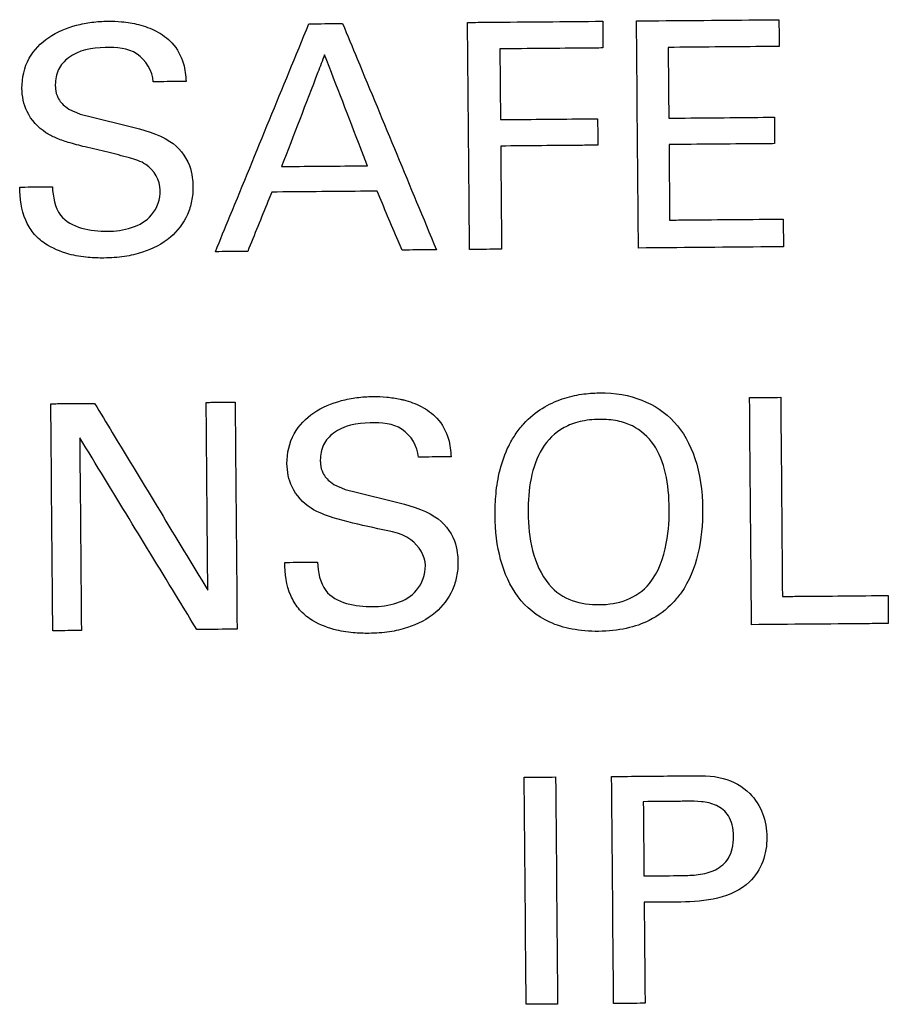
# Model space of a CAD drawing. Header units: inches. Extents: x 0 to 34, y 0 to 22.
# Tile 6 of 69: x 5.796 to 6.026, y 5.918 to 6.179. Entities that reach past the tile are written whole.
import ezdxf

# ---------------------------------------------------------------- set-up
doc = ezdxf.new("R2010")
doc.units = ezdxf.units.IN
doc.header["$LTSCALE"] = 1.87
doc.header["$MEASUREMENT"] = 0
doc.layers.add('DATUMCURVES', color=7, linetype='CONTINUOUS')

msp = doc.modelspace()

# ---------------------------------------------------------------- linework, layer by layer
at = {"layer": 'DATUMCURVES', "color": 40, "linetype": 'CONTINUOUS'}
for points, knots in [([(5.83354, 6.1336, 1.13017), (5.83352, 6.1362, 1.13017), (5.83093, 6.14055, 1.13017), (5.82497, 6.14232, 1.13017), (5.81956, 6.14368, 1.13017), (5.81412, 6.14493, 1.13017), (5.8095, 6.14613, 1.13017), (5.80599, 6.1473, 1.13017), (5.80185, 6.14946, 1.13017), (5.79782, 6.15381, 1.13017), (5.79641, 6.16122, 1.13017), (5.79807, 6.16872, 1.13017), (5.80385, 6.17458, 1.13017), (5.81004, 6.17713, 1.13017), (5.81543, 6.17817, 1.13017), (5.81946, 6.17844, 1.13017), (5.82362, 6.17827, 1.13017), (5.82633, 6.17783, 1.13017), (5.82781, 6.17746, 1.13017)], [0, 0, 0, 0, 0.086777, 0.139301, 0.205017, 0.27367, 0.325207, 0.364528, 0.396986, 0.480762, 0.550834, 0.641583, 0.725664, 0.814637, 0.86128, 0.908497, 0.949189, 1, 1, 1, 1]), ([(5.82781, 6.17746, 1.13017), (5.82942, 6.17705, 1.13017), (5.83264, 6.17589, 1.13017), (5.83719, 6.17263, 1.13017), (5.83992, 6.16767, 1.13017), (5.84026, 6.16397, 1.13017), (5.84037, 6.16239, 1.13017)], [0, 0, 0, 0, 0.234779, 0.47878, 0.776975, 1, 1, 1, 1]), ([(5.84813, 6.11732, 1.13017), (5.84942, 6.12046, 1.13017), (5.85768, 6.14058, 1.13017), (5.86594, 6.1607, 1.13017), (5.87291, 6.17767, 1.13017)], [0, 0, 0, 0, 0.15625, 1, 1, 1, 1]), ([(5.87291, 6.17767, 1.13017), (5.87338, 6.17768, 1.13017), (5.87635, 6.1777, 1.13017), (5.87932, 6.17773, 1.13017), (5.88182, 6.17775, 1.13017)], [0, 0, 0, 0, 0.15625, 1, 1, 1, 1]), ([(5.88182, 6.17775, 1.13017), (5.88312, 6.17463, 1.13017), (5.8914, 6.15466, 1.13017), (5.89969, 6.13468, 1.13017), (5.90668, 6.11783, 1.13017)], [0, 0, 0, 0, 0.15625, 1, 1, 1, 1]), ([(5.91493, 6.17804, 1.13017), (5.9168, 6.17805, 1.13017), (5.92873, 6.17816, 1.13017), (5.94067, 6.17826, 1.13017), (5.95074, 6.17835, 1.13017)], [0, 0, 0, 0, 0.15625, 1, 1, 1, 1]), ([(5.91546, 6.11791, 1.13017), (5.91543, 6.12104, 1.13017), (5.91525, 6.14108, 1.13017), (5.91508, 6.16113, 1.13017), (5.91493, 6.17804, 1.13017)], [0, 0, 0, 0, 0.15625, 1, 1, 1, 1]), ([(5.95074, 6.17835, 1.13017), (5.95074, 6.17798, 1.13017), (5.95076, 6.17562, 1.13017), (5.95078, 6.17326, 1.13017), (5.9508, 6.17127, 1.13017)], [0, 0, 0, 0, 0.15625, 1, 1, 1, 1]), ([(5.95968, 6.17843, 1.13017), (5.96164, 6.17845, 1.13017), (5.97422, 6.17856, 1.13017), (5.9868, 6.17867, 1.13017), (5.99741, 6.17876, 1.13017)], [0, 0, 0, 0, 0.15625, 1, 1, 1, 1]), ([(5.9602, 6.1183, 1.13017), (5.96017, 6.12143, 1.13017), (5.96, 6.14147, 1.13017), (5.95982, 6.16152, 1.13017), (5.95968, 6.17843, 1.13017)], [0, 0, 0, 0, 0.15625, 1, 1, 1, 1]), ([(5.99741, 6.17876, 1.13017), (5.99741, 6.17839, 1.13017), (5.99743, 6.17603, 1.13017), (5.99745, 6.17367, 1.13017), (5.99747, 6.17168, 1.13017)], [0, 0, 0, 0, 0.15625, 1, 1, 1, 1]), ([(5.8317, 6.16232, 1.13017), (5.83153, 6.16516, 1.13017), (5.82798, 6.17105, 1.13017), (5.81842, 6.17171, 1.13017), (5.81048, 6.1705, 1.13017), (5.80625, 6.16569, 1.13017), (5.80567, 6.16257, 1.13017), (5.80575, 6.1608, 1.13017), (5.80579, 6.16045, 1.13017)], [0, 0, 0, 0, 0.23399, 0.469154, 0.746859, 0.857611, 0.971549, 1, 1, 1, 1]), ([(5.99747, 6.17168, 1.13017), (5.99594, 6.17166, 1.13017), (5.98614, 6.17158, 1.13017), (5.97634, 6.17149, 1.13017), (5.96807, 6.17142, 1.13017)], [0, 0, 0, 0, 0.15625, 1, 1, 1, 1]), ([(5.96807, 6.17142, 1.13017), (5.96807, 6.17045, 1.13017), (5.96813, 6.1642, 1.13017), (5.96818, 6.15795, 1.13017), (5.96823, 6.15268, 1.13017)], [0, 0, 0, 0, 0.15625, 1, 1, 1, 1]), ([(5.87707, 6.16946, 1.13017), (5.87647, 6.16792, 1.13017), (5.87268, 6.15806, 1.13017), (5.86888, 6.1482, 1.13017), (5.86568, 6.13988, 1.13017)], [0, 0, 0, 0, 0.15625, 1, 1, 1, 1]), ([(5.88841, 6.14008, 1.13017), (5.88782, 6.14161, 1.13017), (5.88404, 6.1514, 1.13017), (5.88026, 6.1612, 1.13017), (5.87707, 6.16946, 1.13017)], [0, 0, 0, 0, 0.15625, 1, 1, 1, 1]), ([(5.9508, 6.17127, 1.13017), (5.94938, 6.17126, 1.13017), (5.94027, 6.17118, 1.13017), (5.93117, 6.1711, 1.13017), (5.92348, 6.17103, 1.13017)], [0, 0, 0, 0, 0.15625, 1, 1, 1, 1]), ([(5.92348, 6.17103, 1.13017), (5.92349, 6.17006, 1.13017), (5.92355, 6.16381, 1.13017), (5.9236, 6.15757, 1.13017), (5.92365, 6.1523, 1.13017)], [0, 0, 0, 0, 0.15625, 1, 1, 1, 1]), ([(5.84037, 6.16239, 1.13017), (5.83992, 6.16239, 1.13017), (5.83703, 6.16236, 1.13017), (5.83414, 6.16234, 1.13017), (5.8317, 6.16232, 1.13017)], [0, 0, 0, 0, 0.15625, 1, 1, 1, 1]), ([(5.80579, 6.16045, 1.13017), (5.80587, 6.15963, 1.13017), (5.80632, 6.15781, 1.13017), (5.80967, 6.15413, 1.13017), (5.8138, 6.15334, 1.13017), (5.81664, 6.15269, 1.13017)], [0, 0, 0, 0, 0.169486, 0.388412, 1, 1, 1, 1]), ([(5.81664, 6.15269, 1.13017), (5.81951, 6.15198, 1.13017), (5.82607, 6.15036, 1.13017), (5.83287, 6.14865, 1.13017), (5.8361, 6.14653, 1.13017)], [0, 0, 0, 0, 0.433429, 1, 1, 1, 1]), ([(5.92365, 6.1523, 1.13017), (5.92499, 6.15231, 1.13017), (5.93356, 6.15238, 1.13017), (5.94214, 6.15246, 1.13017), (5.94938, 6.15252, 1.13017)], [0, 0, 0, 0, 0.15625, 1, 1, 1, 1]), ([(5.94938, 6.15252, 1.13017), (5.94938, 6.15216, 1.13017), (5.9494, 6.14982, 1.13017), (5.94942, 6.14749, 1.13017), (5.94944, 6.14552, 1.13017)], [0, 0, 0, 0, 0.15625, 1, 1, 1, 1]), ([(5.96823, 6.15268, 1.13017), (5.96969, 6.1527, 1.13017), (5.97901, 6.15278, 1.13017), (5.98834, 6.15286, 1.13017), (5.99621, 6.15293, 1.13017)], [0, 0, 0, 0, 0.15625, 1, 1, 1, 1]), ([(5.99621, 6.15293, 1.13017), (5.99621, 6.15256, 1.13017), (5.99623, 6.15023, 1.13017), (5.99625, 6.1479, 1.13017), (5.99627, 6.14593, 1.13017)], [0, 0, 0, 0, 0.15625, 1, 1, 1, 1]), ([(5.8361, 6.14653, 1.13017), (5.8384, 6.14505, 1.13017), (5.841, 6.1418, 1.13017), (5.84206, 6.13729, 1.13017), (5.84228, 6.13411, 1.13017), (5.84199, 6.13075, 1.13017), (5.84049, 6.1259, 1.13017), (5.83637, 6.12049, 1.13017), (5.83001, 6.11728, 1.13017), (5.8239, 6.1159, 1.13017), (5.81905, 6.11556, 1.13017), (5.8141, 6.11576, 1.13017), (5.80879, 6.1166, 1.13017), (5.80487, 6.11822, 1.13017), (5.80295, 6.11953, 1.13017)], [0, 0, 0, 0, 0.128254, 0.17885, 0.216636, 0.277403, 0.33593, 0.452969, 0.584619, 0.660969, 0.746295, 0.811789, 0.892652, 1, 1, 1, 1]), ([(5.94944, 6.14552, 1.13017), (5.9481, 6.14551, 1.13017), (5.93952, 6.14544, 1.13017), (5.93094, 6.14536, 1.13017), (5.92371, 6.1453, 1.13017)], [0, 0, 0, 0, 0.15625, 1, 1, 1, 1]), ([(5.99627, 6.14593, 1.13017), (5.99481, 6.14592, 1.13017), (5.98549, 6.14584, 1.13017), (5.97616, 6.14576, 1.13017), (5.96829, 6.14569, 1.13017)], [0, 0, 0, 0, 0.15625, 1, 1, 1, 1]), ([(5.96829, 6.14569, 1.13017), (5.9683, 6.14465, 1.13017), (5.96836, 6.13798, 1.13017), (5.96842, 6.13132, 1.13017), (5.96846, 6.1257, 1.13017)], [0, 0, 0, 0, 0.15625, 1, 1, 1, 1]), ([(5.92371, 6.1453, 1.13017), (5.92372, 6.14387, 1.13017), (5.9238, 6.13477, 1.13017), (5.92388, 6.12566, 1.13017), (5.92395, 6.11798, 1.13017)], [0, 0, 0, 0, 0.15625, 1, 1, 1, 1]), ([(5.86568, 6.13988, 1.13017), (5.86686, 6.13989, 1.13017), (5.87444, 6.13996, 1.13017), (5.88201, 6.14002, 1.13017), (5.88841, 6.14008, 1.13017)], [0, 0, 0, 0, 0.15625, 1, 1, 1, 1]), ([(5.7963, 6.13444, 1.13017), (5.79675, 6.13444, 1.13017), (5.79964, 6.13447, 1.13017), (5.80253, 6.13449, 1.13017), (5.80497, 6.13451, 1.13017)], [0, 0, 0, 0, 0.15625, 1, 1, 1, 1]), ([(5.79991, 6.12231, 1.13017), (5.7991, 6.12333, 1.13017), (5.79684, 6.12703, 1.13017), (5.79633, 6.13146, 1.13017), (5.7963, 6.13444, 1.13017)], [0, 0, 0, 0, 0.303729, 1, 1, 1, 1]), ([(5.80497, 6.13451, 1.13017), (5.80509, 6.13191, 1.13017), (5.8065, 6.12419, 1.13017), (5.81518, 6.1227, 1.13017), (5.81956, 6.12273, 1.13017)], [0, 0, 0, 0, 0.373102, 1, 1, 1, 1]), ([(5.81956, 6.12273, 1.13017), (5.82371, 6.12277, 1.13017), (5.83124, 6.12448, 1.13017), (5.83356, 6.13129, 1.13017), (5.83354, 6.1336, 1.13017)], [0, 0, 0, 0, 0.643482, 1, 1, 1, 1]), ([(5.86306, 6.13311, 1.13017), (5.86273, 6.13229, 1.13017), (5.86061, 6.12705, 1.13017), (5.85849, 6.12181, 1.13017), (5.8567, 6.11739, 1.13017)], [0, 0, 0, 0, 0.15625, 1, 1, 1, 1]), ([(5.89096, 6.13335, 1.13017), (5.88951, 6.13334, 1.13017), (5.88021, 6.13326, 1.13017), (5.87091, 6.13318, 1.13017), (5.86306, 6.13311, 1.13017)], [0, 0, 0, 0, 0.15625, 1, 1, 1, 1]), ([(5.89759, 6.11775, 1.13017), (5.89725, 6.11856, 1.13017), (5.89504, 6.12376, 1.13017), (5.89283, 6.12896, 1.13017), (5.89096, 6.13335, 1.13017)], [0, 0, 0, 0, 0.15625, 1, 1, 1, 1]), ([(5.96846, 6.1257, 1.13017), (5.97003, 6.12571, 1.13017), (5.98005, 6.1258, 1.13017), (5.99008, 6.12589, 1.13017), (5.99853, 6.12596, 1.13017)], [0, 0, 0, 0, 0.15625, 1, 1, 1, 1]), ([(5.99853, 6.12596, 1.13017), (5.99854, 6.12558, 1.13017), (5.99856, 6.12314, 1.13017), (5.99858, 6.12069, 1.13017), (5.9986, 6.11863, 1.13017)], [0, 0, 0, 0, 0.15625, 1, 1, 1, 1]), ([(5.8567, 6.11739, 1.13017), (5.85626, 6.11739, 1.13017), (5.8534, 6.11737, 1.13017), (5.85054, 6.11734, 1.13017), (5.84813, 6.11732, 1.13017)], [0, 0, 0, 0, 0.15625, 1, 1, 1, 1]), ([(5.90668, 6.11783, 1.13017), (5.90621, 6.11783, 1.13017), (5.90318, 6.1178, 1.13017), (5.90015, 6.11777, 1.13017), (5.89759, 6.11775, 1.13017)], [0, 0, 0, 0, 0.15625, 1, 1, 1, 1]), ([(5.92395, 6.11798, 1.13017), (5.9235, 6.11798, 1.13017), (5.92067, 6.11795, 1.13017), (5.91784, 6.11793, 1.13017), (5.91546, 6.11791, 1.13017)], [0, 0, 0, 0, 0.15625, 1, 1, 1, 1]), ([(5.9986, 6.11863, 1.13017), (5.9966, 6.11862, 1.13017), (5.9838, 6.1185, 1.13017), (5.971, 6.11839, 1.13017), (5.9602, 6.1183, 1.13017)], [0, 0, 0, 0, 0.15625, 1, 1, 1, 1]), ([(5.88983, 6.04425, 1.13017), (5.88633, 6.04508, 1.13017), (5.88072, 6.04627, 1.13017), (5.87289, 6.04913, 1.13017), (5.86802, 6.05442, 1.13017), (5.8666, 6.06182, 1.13017), (5.86827, 6.06933, 1.13017), (5.87405, 6.07519, 1.13017), (5.88025, 6.07773, 1.13017), (5.88563, 6.07878, 1.13017), (5.88967, 6.07905, 1.13017), (5.89352, 6.07889, 1.13017), (5.89593, 6.07853, 1.13017), (5.89712, 6.07827, 1.13017)], [0, 0, 0, 0, 0.153012, 0.244205, 0.351123, 0.440402, 0.556081, 0.663292, 0.776752, 0.836223, 0.896411, 0.948244, 1, 1, 1, 1]), ([(5.89712, 6.07827, 1.13017), (5.89742, 6.07821, 1.13017), (5.89933, 6.07776, 1.13017), (5.90283, 6.0765, 1.13017), (5.90738, 6.07324, 1.13017), (5.91011, 6.06828, 1.13017), (5.91045, 6.06458, 1.13017), (5.91058, 6.06301, 1.13017)], [0, 0, 0, 0, 0.041242, 0.266251, 0.500229, 0.786269, 1, 1, 1, 1]), ([(5.92976, 6.07167, 1.13017), (5.9314, 6.0735, 1.13017), (5.93462, 6.07603, 1.13017), (5.94002, 6.07855, 1.13017), (5.94527, 6.07971, 1.13017), (5.95286, 6.08019, 1.13017), (5.96142, 6.07869, 1.13017), (5.97019, 6.07284, 1.13017), (5.97575, 6.06324, 1.13017), (5.97769, 6.05044, 1.13017), (5.97649, 6.03703, 1.13017), (5.97319, 6.02898, 1.13017), (5.97016, 6.02525, 1.13017), (5.9694, 6.02443, 1.13017)], [0, 0, 0, 0, 0.046871, 0.093742, 0.140613, 0.187484, 0.327513, 0.467541, 0.60757, 0.747599, 0.857339, 0.967078, 1, 1, 1, 1]), ([(5.98963, 6.07868, 1.13017), (5.99006, 6.07869, 1.13017), (5.99281, 6.07871, 1.13017), (5.99555, 6.07874, 1.13017), (5.99787, 6.07876, 1.13017)], [0, 0, 0, 0, 0.15625, 1, 1, 1, 1]), ([(5.99015, 6.01855, 1.13017), (5.99012, 6.02168, 1.13017), (5.98995, 6.04173, 1.13017), (5.98977, 6.06177, 1.13017), (5.98963, 6.07868, 1.13017)], [0, 0, 0, 0, 0.15625, 1, 1, 1, 1]), ([(5.99787, 6.07876, 1.13017), (5.9979, 6.07601, 1.13017), (5.99805, 6.05844, 1.13017), (5.9982, 6.04086, 1.13017), (5.99833, 6.02604, 1.13017)], [0, 0, 0, 0, 0.15625, 1, 1, 1, 1]), ([(5.80455, 6.07707, 1.13017), (5.80515, 6.07707, 1.13017), (5.80901, 6.07711, 1.13017), (5.81287, 6.07714, 1.13017), (5.81613, 6.07717, 1.13017)], [0, 0, 0, 0, 0.15625, 1, 1, 1, 1]), ([(5.80507, 6.01694, 1.13017), (5.80505, 6.02007, 1.13017), (5.80487, 6.04011, 1.13017), (5.8047, 6.06016, 1.13017), (5.80455, 6.07707, 1.13017)], [0, 0, 0, 0, 0.15625, 1, 1, 1, 1]), ([(5.81613, 6.07717, 1.13017), (5.81769, 6.07459, 1.13017), (5.82769, 6.05811, 1.13017), (5.83769, 6.04162, 1.13017), (5.84613, 6.02771, 1.13017)], [0, 0, 0, 0, 0.15625, 1, 1, 1, 1]), ([(5.8457, 6.07743, 1.13017), (5.8461, 6.07743, 1.13017), (5.84865, 6.07745, 1.13017), (5.85121, 6.07748, 1.13017), (5.85336, 6.07749, 1.13017)], [0, 0, 0, 0, 0.15625, 1, 1, 1, 1]), ([(5.84613, 6.02771, 1.13017), (5.84611, 6.0303, 1.13017), (5.84596, 6.04687, 1.13017), (5.84582, 6.06345, 1.13017), (5.8457, 6.07743, 1.13017)], [0, 0, 0, 0, 0.15625, 1, 1, 1, 1]), ([(5.85336, 6.07749, 1.13017), (5.85339, 6.07436, 1.13017), (5.85356, 6.05432, 1.13017), (5.85374, 6.03428, 1.13017), (5.85389, 6.01736, 1.13017)], [0, 0, 0, 0, 0.15625, 1, 1, 1, 1]), ([(5.96836, 6.0491, 1.13017), (5.96833, 6.05251, 1.13017), (5.96771, 6.05892, 1.13017), (5.96468, 6.06661, 1.13017), (5.95999, 6.07086, 1.13017), (5.95482, 6.07265, 1.13017), (5.94972, 6.0731, 1.13017), (5.94451, 6.07249, 1.13017), (5.93899, 6.07034, 1.13017), (5.9342, 6.06552, 1.13017), (5.93138, 6.05741, 1.13017), (5.93094, 6.05131, 1.13017), (5.93097, 6.04819, 1.13017)], [0, 0, 0, 0, 0.118627, 0.237254, 0.355882, 0.415195, 0.474509, 0.540195, 0.605882, 0.737254, 0.868627, 1, 1, 1, 1]), ([(5.90191, 6.06293, 1.13017), (5.90173, 6.06577, 1.13017), (5.89819, 6.07166, 1.13017), (5.88862, 6.07232, 1.13017), (5.88068, 6.07111, 1.13017), (5.87644, 6.0663, 1.13017), (5.87586, 6.06318, 1.13017), (5.87595, 6.06141, 1.13017), (5.87598, 6.06106, 1.13017)], [0, 0, 0, 0, 0.233972, 0.468984, 0.746859, 0.85769, 0.971549, 1, 1, 1, 1]), ([(5.9694, 6.02443, 1.13017), (5.96763, 6.02254, 1.13017), (5.96398, 6.01976, 1.13017), (5.95726, 6.01736, 1.13017), (5.94977, 6.01655, 1.13017), (5.94234, 6.01718, 1.13017), (5.93464, 6.01965, 1.13017), (5.92766, 6.02541, 1.13017), (5.92317, 6.03558, 1.13017), (5.92208, 6.04491, 1.13017), (5.92233, 6.05311, 1.13017), (5.92332, 6.05952, 1.13017), (5.9252, 6.0649, 1.13017), (5.92747, 6.06888, 1.13017), (5.929, 6.07082, 1.13017), (5.92976, 6.07167, 1.13017)], [0, 0, 0, 0, 0.098367, 0.168629, 0.238891, 0.306172, 0.373452, 0.508013, 0.642573, 0.777134, 0.83285, 0.888567, 0.944283, 0.972142, 1, 1, 1, 1]), ([(5.84323, 6.01727, 1.13017), (5.84161, 6.01992, 1.13017), (5.83127, 6.03685, 1.13017), (5.82093, 6.05378, 1.13017), (5.81221, 6.06806, 1.13017)], [0, 0, 0, 0, 0.15625, 1, 1, 1, 1]), ([(5.81221, 6.06806, 1.13017), (5.81223, 6.0654, 1.13017), (5.81238, 6.04838, 1.13017), (5.81253, 6.03136, 1.13017), (5.81265, 6.017, 1.13017)], [0, 0, 0, 0, 0.15625, 1, 1, 1, 1]), ([(5.91058, 6.06301, 1.13017), (5.91013, 6.063, 1.13017), (5.90724, 6.06298, 1.13017), (5.90435, 6.06295, 1.13017), (5.90191, 6.06293, 1.13017)], [0, 0, 0, 0, 0.15625, 1, 1, 1, 1]), ([(5.87598, 6.06106, 1.13017), (5.87607, 6.06025, 1.13017), (5.87651, 6.05842, 1.13017), (5.87987, 6.05474, 1.13017), (5.88399, 6.05396, 1.13017), (5.88683, 6.0533, 1.13017)], [0, 0, 0, 0, 0.169534, 0.388644, 1, 1, 1, 1]), ([(5.88683, 6.0533, 1.13017), (5.8897, 6.0526, 1.13017), (5.89626, 6.05097, 1.13017), (5.90306, 6.04925, 1.13017), (5.90629, 6.04714, 1.13017)], [0, 0, 0, 0, 0.433681, 1, 1, 1, 1]), ([(5.93647, 6.02925, 1.13017), (5.93992, 6.02503, 1.13017), (5.94767, 6.02323, 1.13017), (5.95715, 6.02456, 1.13017), (5.96452, 6.02954, 1.13017), (5.96822, 6.04034, 1.13017), (5.96838, 6.04706, 1.13017), (5.96836, 6.0491, 1.13017)], [0, 0, 0, 0, 0.28453, 0.432081, 0.579632, 0.789816, 1, 1, 1, 1]), ([(5.90629, 6.04714, 1.13017), (5.90859, 6.04566, 1.13017), (5.9112, 6.04241, 1.13017), (5.91226, 6.03789, 1.13017), (5.91247, 6.03471, 1.13017), (5.91218, 6.03135, 1.13017), (5.91068, 6.02651, 1.13017), (5.90656, 6.0211, 1.13017), (5.90021, 6.01789, 1.13017), (5.89409, 6.01652, 1.13017), (5.88925, 6.01617, 1.13017), (5.8843, 6.01637, 1.13017), (5.87899, 6.01721, 1.13017), (5.87507, 6.01883, 1.13017), (5.87315, 6.02014, 1.13017)], [0, 0, 0, 0, 0.128329, 0.178923, 0.216714, 0.277488, 0.336015, 0.453046, 0.584704, 0.661065, 0.746408, 0.811871, 0.892672, 1, 1, 1, 1]), ([(5.90375, 6.03421, 1.13017), (5.90373, 6.03681, 1.13017), (5.89979, 6.04297, 1.13017), (5.89327, 6.04343, 1.13017), (5.88983, 6.04425, 1.13017)], [0, 0, 0, 0, 0.423482, 1, 1, 1, 1]), ([(5.86651, 6.03505, 1.13017), (5.86696, 6.03506, 1.13017), (5.86984, 6.03508, 1.13017), (5.87273, 6.03511, 1.13017), (5.87516, 6.03513, 1.13017)], [0, 0, 0, 0, 0.15625, 1, 1, 1, 1]), ([(5.87011, 6.02292, 1.13017), (5.86931, 6.02394, 1.13017), (5.86705, 6.02764, 1.13017), (5.86653, 6.03207, 1.13017), (5.86651, 6.03505, 1.13017)], [0, 0, 0, 0, 0.303729, 1, 1, 1, 1]), ([(5.87516, 6.03513, 1.13017), (5.8753, 6.03253, 1.13017), (5.8767, 6.02481, 1.13017), (5.88539, 6.02331, 1.13017), (5.88976, 6.02335, 1.13017)], [0, 0, 0, 0, 0.373165, 1, 1, 1, 1]), ([(5.88976, 6.02335, 1.13017), (5.89392, 6.02338, 1.13017), (5.90144, 6.02509, 1.13017), (5.90377, 6.03191, 1.13017), (5.90375, 6.03421, 1.13017)], [0, 0, 0, 0, 0.643482, 1, 1, 1, 1]), ([(5.99833, 6.02604, 1.13017), (5.99979, 6.02605, 1.13017), (6.00912, 6.02613, 1.13017), (6.01844, 6.02621, 1.13017), (6.02631, 6.02628, 1.13017)], [0, 0, 0, 0, 0.15625, 1, 1, 1, 1]), ([(6.02631, 6.02628, 1.13017), (6.02632, 6.0259, 1.13017), (6.02634, 6.02342, 1.13017), (6.02636, 6.02095, 1.13017), (6.02638, 6.01887, 1.13017)], [0, 0, 0, 0, 0.15625, 1, 1, 1, 1]), ([(6.02638, 6.01887, 1.13017), (6.02449, 6.01885, 1.13017), (6.01242, 6.01875, 1.13017), (6.00034, 6.01864, 1.13017), (5.99015, 6.01855, 1.13017)], [0, 0, 0, 0, 0.15625, 1, 1, 1, 1]), ([(5.81265, 6.017, 1.13017), (5.81226, 6.017, 1.13017), (5.80973, 6.01698, 1.13017), (5.8072, 6.01696, 1.13017), (5.80507, 6.01694, 1.13017)], [0, 0, 0, 0, 0.15625, 1, 1, 1, 1]), ([(5.85389, 6.01736, 1.13017), (5.85333, 6.01736, 1.13017), (5.84978, 6.01733, 1.13017), (5.84622, 6.0173, 1.13017), (5.84323, 6.01727, 1.13017)], [0, 0, 0, 0, 0.15625, 1, 1, 1, 1]), ([(5.95309, 5.97836, 1.13017), (5.95414, 5.97837, 1.13017), (5.96086, 5.97843, 1.13017), (5.96758, 5.97849, 1.13017), (5.97325, 5.97854, 1.13017)], [0, 0, 0, 0, 0.15625, 1, 1, 1, 1]), ([(5.97325, 5.97854, 1.13017), (5.9764, 5.97857, 1.13017), (5.98237, 5.97877, 1.13017), (5.9897, 5.97471, 1.13017), (5.99349, 5.96866, 1.13017), (5.99456, 5.96222, 1.13017), (5.99355, 5.95571, 1.13017), (5.98755, 5.94642, 1.13017), (5.97774, 5.94518, 1.13017), (5.97145, 5.94512, 1.13017)], [0, 0, 0, 0, 0.152201, 0.282424, 0.383368, 0.487362, 0.591687, 0.69575, 1, 1, 1, 1]), ([(5.92993, 5.97816, 1.13017), (5.93036, 5.97817, 1.13017), (5.93314, 5.97819, 1.13017), (5.93591, 5.97821, 1.13017), (5.93826, 5.97823, 1.13017)], [0, 0, 0, 0, 0.15625, 1, 1, 1, 1]), ([(5.93045, 5.91803, 1.13017), (5.93043, 5.92116, 1.13017), (5.93025, 5.94121, 1.13017), (5.93008, 5.96125, 1.13017), (5.92993, 5.97816, 1.13017)], [0, 0, 0, 0, 0.15625, 1, 1, 1, 1]), ([(5.93826, 5.97823, 1.13017), (5.93828, 5.9751, 1.13017), (5.93846, 5.95506, 1.13017), (5.93863, 5.93502, 1.13017), (5.93878, 5.9181, 1.13017)], [0, 0, 0, 0, 0.15625, 1, 1, 1, 1]), ([(5.95362, 5.91823, 1.13017), (5.95359, 5.92137, 1.13017), (5.95342, 5.94141, 1.13017), (5.95324, 5.96145, 1.13017), (5.95309, 5.97836, 1.13017)], [0, 0, 0, 0, 0.15625, 1, 1, 1, 1]), ([(5.97313, 5.97179, 1.13017), (5.97252, 5.97179, 1.13017), (5.96864, 5.97175, 1.13017), (5.96476, 5.97172, 1.13017), (5.96148, 5.97169, 1.13017)], [0, 0, 0, 0, 0.15625, 1, 1, 1, 1]), ([(5.96148, 5.97169, 1.13017), (5.96149, 5.97067, 1.13017), (5.96155, 5.96412, 1.13017), (5.9616, 5.95756, 1.13017), (5.96165, 5.95204, 1.13017)], [0, 0, 0, 0, 0.15625, 1, 1, 1, 1]), ([(5.97155, 5.95212, 1.13017), (5.97305, 5.95214, 1.13017), (5.97611, 5.95225, 1.13017), (5.98069, 5.95327, 1.13017), (5.98394, 5.95602, 1.13017), (5.98522, 5.95939, 1.13017), (5.98548, 5.96243, 1.13017), (5.98518, 5.96542, 1.13017), (5.98397, 5.96854, 1.13017), (5.98101, 5.971, 1.13017), (5.97699, 5.97179, 1.13017), (5.97437, 5.9718, 1.13017), (5.97313, 5.97179, 1.13017)], [0, 0, 0, 0, 0.120012, 0.244926, 0.368703, 0.440369, 0.527866, 0.611192, 0.678341, 0.790885, 0.900439, 1, 1, 1, 1]), ([(5.96165, 5.95204, 1.13017), (5.96217, 5.95204, 1.13017), (5.96547, 5.95207, 1.13017), (5.96877, 5.9521, 1.13017), (5.97155, 5.95212, 1.13017)], [0, 0, 0, 0, 0.15625, 1, 1, 1, 1]), ([(5.97145, 5.94512, 1.13017), (5.97094, 5.94512, 1.13017), (5.9677, 5.94509, 1.13017), (5.96445, 5.94506, 1.13017), (5.96171, 5.94504, 1.13017)], [0, 0, 0, 0, 0.15625, 1, 1, 1, 1]), ([(5.96171, 5.94504, 1.13017), (5.96172, 5.94365, 1.13017), (5.9618, 5.93474, 1.13017), (5.96188, 5.92583, 1.13017), (5.96195, 5.91831, 1.13017)], [0, 0, 0, 0, 0.15625, 1, 1, 1, 1]), ([(5.93878, 5.9181, 1.13017), (5.93835, 5.9181, 1.13017), (5.93557, 5.91808, 1.13017), (5.93279, 5.91805, 1.13017), (5.93045, 5.91803, 1.13017)], [0, 0, 0, 0, 0.15625, 1, 1, 1, 1]), ([(5.96195, 5.91831, 1.13017), (5.96151, 5.9183, 1.13017), (5.95874, 5.91828, 1.13017), (5.95596, 5.91825, 1.13017), (5.95362, 5.91823, 1.13017)], [0, 0, 0, 0, 0.15625, 1, 1, 1, 1])]:
    msp.add_open_spline(points, degree=3, knots=knots, dxfattribs=at)
for points in [[(5.80295, 6.11953, 1.13017), (5.8018, 6.12031, 1.13017), (5.80076, 6.12124, 1.13017), (5.79991, 6.12231, 1.13017)], [(5.93097, 6.04819, 1.13017), (5.931, 6.04486, 1.13017), (5.93164, 6.03802, 1.13017), (5.93436, 6.03181, 1.13017), (5.93647, 6.02925, 1.13017)], [(5.87315, 6.02014, 1.13017), (5.872, 6.02093, 1.13017), (5.87097, 6.02185, 1.13017), (5.87011, 6.02292, 1.13017)]]:
    msp.add_open_spline(points, degree=3, dxfattribs=at)

doc.saveas('drawing.dxf')
